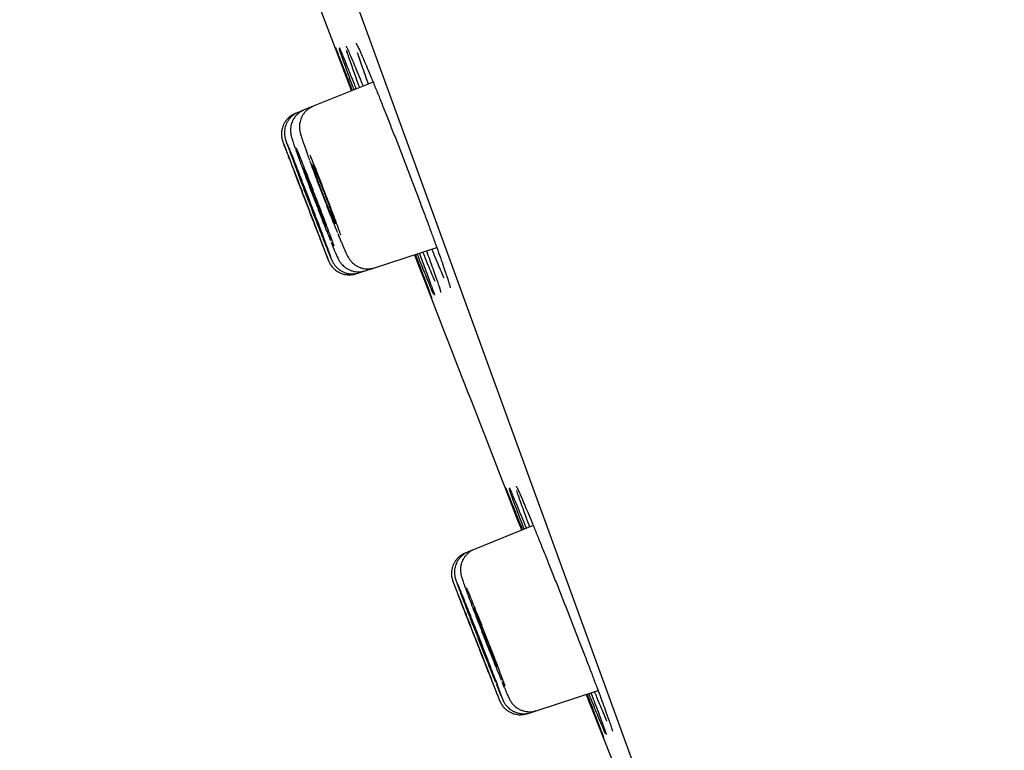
# Model space of a CAD drawing. Header units: millimetres. Extents: x 8 to 1095, y 12 to 2372.
# Tile 47 of 89: x 82 to 100, y 2224 to 2237. Entities that reach past the tile are written whole.
import ezdxf

# ---------------------------------------------------------------- set-up
doc = ezdxf.new("R2010")
doc.units = ezdxf.units.MM

msp = doc.modelspace()

# ---------------------------------------------------------------- linework, layer by layer
at = {"color": 7, "linetype": 'Continuous', "lineweight": 30}
for p, q in [((99.538, 2206.854), (64.225, 2303.877)), ((88.613, 2236.258), (87.522, 2235.817)), ((87.357, 2235.751), (87.247, 2235.706)), ((87.522, 2235.817), (87.357, 2235.751)), ((87.247, 2235.706), (87.192, 2235.684)), ((88.637, 2232.87), (89.773, 2233.239)), ((88.299, 2232.76), (88.355, 2232.778)), ((88.355, 2232.778), (88.468, 2232.815)), ((88.468, 2232.815), (88.637, 2232.87)), ((91.531, 2228.167), (90.456, 2227.733)), ((90.346, 2227.688), (90.291, 2227.666)), ((90.456, 2227.733), (90.346, 2227.688)), ((91.586, 2224.791), (92.713, 2225.157)), ((91.417, 2224.736), (91.474, 2224.755)), ((91.474, 2224.755), (91.586, 2224.791))]:
    msp.add_line(p, q, dxfattribs=at)
at = {"color": 7, "linetype": 'Continuous', "lineweight": 30, "flags": 128}
for points in [[(86.299, 2241.147), (87.06, 2239.136), (88.218, 2236.099)], [(92.497, 2225.087), (93.811, 2221.767), (94.48, 2220.089)]]:
    msp.add_lwpolyline(points, dxfattribs=at)
at = {"color": 7, "linetype": 'Continuous', "lineweight": 30}
for centre, radius, start, end in [((-267.65, 2127.748), 395.3, 9.59859, 27.45536), ((1209.265, 2665.302), 1200.4, 201.102788, 201.360113)]:
    msp.add_arc(centre, radius, start, end, dxfattribs=at)
for points, knots in [([(87.925, 2236.888), (87.926, 2236.886), (87.93, 2236.878), (87.947, 2236.835), (87.977, 2236.761), (88.017, 2236.658), (88.067, 2236.531), (88.127, 2236.377), (88.183, 2236.235), (88.221, 2236.137), (88.233, 2236.105)], [0, 0, 0, 0, 0.088234, 0.228573, 0.368916, 0.509707, 0.65005, 0.79041, 0.931218, 1, 1, 1, 1]), ([(88.221, 2236.1), (88.202, 2236.148), (88.159, 2236.262), (88.101, 2236.415), (88.045, 2236.563), (87.999, 2236.685), (87.963, 2236.781), (87.939, 2236.847), (87.926, 2236.882), (87.925, 2236.886), (87.925, 2236.886)], [0, 0, 0, 0, 0.108553, 0.252426, 0.396758, 0.540631, 0.684483, 0.828793, 0.972644, 1, 1, 1, 1]), ([(88.266, 2236.118), (88.248, 2236.166), (88.206, 2236.278), (88.149, 2236.432), (88.095, 2236.58), (88.05, 2236.703), (88.017, 2236.797), (87.998, 2236.851), (87.994, 2236.865), (87.994, 2236.866)], [0, 0, 0, 0, 0.127379, 0.29888, 0.470929, 0.64243, 0.813914, 0.985945, 1, 1, 1, 1]), ([(87.997, 2236.884), (87.997, 2236.884), (87.996, 2236.884), (87.998, 2236.881), (88.001, 2236.874), (88.003, 2236.871)], [0, 0, 0, 0, 0.041734, 0.462681, 1, 1, 1, 1]), ([(87.998, 2236.881), (88.002, 2236.872), (88.013, 2236.85), (88.041, 2236.782), (88.083, 2236.682), (88.134, 2236.554), (88.196, 2236.402), (88.252, 2236.261), (88.29, 2236.164), (88.302, 2236.133)], [0, 0, 0, 0, 0.1012, 0.26516, 0.429643, 0.593604, 0.757599, 0.922118, 1, 1, 1, 1]), ([(88.121, 2236.912), (88.122, 2236.912), (88.122, 2236.912), (88.126, 2236.904), (88.134, 2236.888), (88.142, 2236.87), (88.149, 2236.856), (88.15, 2236.852)], [0, 0, 0, 0, 0.130793, 0.344013, 0.604426, 0.903278, 1, 1, 1, 1]), ([(88.368, 2236.159), (88.351, 2236.205), (88.31, 2236.315), (88.256, 2236.467), (88.203, 2236.616), (88.161, 2236.737), (88.137, 2236.809), (88.129, 2236.832), (88.129, 2236.832)], [0, 0, 0, 0, 0.149811, 0.361767, 0.574399, 0.786355, 0.998312, 1, 1, 1, 1]), ([(88.146, 2236.861), (88.152, 2236.849), (88.168, 2236.813), (88.207, 2236.725), (88.259, 2236.6), (88.322, 2236.448), (88.379, 2236.309), (88.417, 2236.213), (88.429, 2236.184)], [0, 0, 0, 0, 0.10894, 0.30925, 0.508923, 0.708653, 0.90902, 1, 1, 1, 1]), ([(88.303, 2236.967), (88.303, 2236.966), (88.304, 2236.965), (88.309, 2236.956), (88.318, 2236.939), (88.331, 2236.913), (88.347, 2236.88), (88.359, 2236.853), (88.365, 2236.841)], [0, 0, 0, 0, 0.107488, 0.253114, 0.42698, 0.62392, 0.836442, 1, 1, 1, 1]), ([(88.361, 2236.85), (88.37, 2236.831), (88.393, 2236.779), (88.442, 2236.667), (88.505, 2236.518), (88.577, 2236.345), (88.656, 2236.152), (88.741, 2235.941), (88.832, 2235.715), (88.926, 2235.476), (89.024, 2235.228), (89.123, 2234.973), (89.222, 2234.716), (89.32, 2234.459), (89.416, 2234.205), (89.509, 2233.958), (89.598, 2233.72), (89.68, 2233.496), (89.756, 2233.287), (89.824, 2233.096), (89.884, 2232.927), (89.931, 2232.789), (89.954, 2232.72), (89.963, 2232.691)], [0, 0, 0, 0, 0.030367, 0.079412, 0.128473, 0.17769, 0.226751, 0.275814, 0.325034, 0.374098, 0.423149, 0.472357, 0.521408, 0.570438, 0.619624, 0.668654, 0.717662, 0.766827, 0.815835, 0.864831, 0.913983, 0.962979, 1, 1, 1, 1]), ([(88.527, 2236.223), (88.512, 2236.267), (88.473, 2236.375), (88.42, 2236.526), (88.369, 2236.672), (88.339, 2236.762), (88.329, 2236.795), (88.329, 2236.795)], [0, 0, 0, 0, 0.181443, 0.453661, 0.726748, 0.998966, 1, 1, 1, 1]), ([(87.357, 2235.749), (87.343, 2235.743), (87.31, 2235.73), (87.265, 2235.699), (87.221, 2235.661), (87.186, 2235.62), (87.157, 2235.575), (87.135, 2235.53), (87.12, 2235.485), (87.111, 2235.441), (87.107, 2235.401), (87.106, 2235.366), (87.108, 2235.337), (87.112, 2235.312), (87.115, 2235.292), (87.119, 2235.275), (87.124, 2235.256), (87.131, 2235.232), (87.141, 2235.2), (87.155, 2235.158), (87.172, 2235.108), (87.186, 2235.069), (87.195, 2235.043), (87.197, 2235.04)], [0, 0, 0, 0, 0.038883, 0.088503, 0.135985, 0.181516, 0.225167, 0.266919, 0.306659, 0.344115, 0.37873, 0.409661, 0.436796, 0.461957, 0.488206, 0.517988, 0.555944, 0.610362, 0.708195, 0.801487, 0.89095, 0.985194, 1, 1, 1, 1]), ([(87.522, 2235.816), (87.52, 2235.816), (87.499, 2235.809), (87.463, 2235.788), (87.414, 2235.754), (87.373, 2235.715), (87.34, 2235.672), (87.314, 2235.627), (87.294, 2235.582), (87.281, 2235.537), (87.273, 2235.495), (87.271, 2235.457), (87.271, 2235.425), (87.273, 2235.397), (87.276, 2235.373), (87.28, 2235.352), (87.285, 2235.331), (87.292, 2235.304), (87.302, 2235.27), (87.316, 2235.226), (87.333, 2235.173), (87.354, 2235.114), (87.377, 2235.047), (87.403, 2234.974), (87.427, 2234.906), (87.444, 2234.86), (87.45, 2234.842)], [0, 0, 0, 0, 0.00309, 0.042141, 0.07941, 0.11512, 0.149381, 0.182227, 0.213618, 0.243415, 0.271309, 0.296821, 0.31981, 0.341314, 0.363405, 0.387922, 0.418103, 0.459567, 0.528273, 0.601676, 0.671392, 0.74488, 0.816127, 0.886167, 0.955295, 1, 1, 1, 1]), ([(87.193, 2235.683), (87.182, 2235.678), (87.152, 2235.667), (87.108, 2235.639), (87.064, 2235.602), (87.027, 2235.561), (86.997, 2235.517), (86.974, 2235.472), (86.958, 2235.426), (86.947, 2235.382), (86.942, 2235.34), (86.942, 2235.3), (86.945, 2235.266), (86.949, 2235.239), (86.954, 2235.218), (86.958, 2235.203), (86.961, 2235.193), (86.963, 2235.184), (86.966, 2235.176), (86.968, 2235.17), (86.97, 2235.165), (86.971, 2235.163)], [0, 0, 0, 0, 0.048558, 0.129956, 0.207779, 0.282363, 0.353847, 0.42223, 0.487388, 0.549069, 0.606864, 0.660108, 0.707553, 0.746673, 0.77609, 0.800452, 0.825119, 0.856376, 0.900644, 0.973468, 1, 1, 1, 1]), ([(87.248, 2235.705), (87.243, 2235.703), (87.219, 2235.695), (87.18, 2235.672), (87.133, 2235.637), (87.093, 2235.597), (87.061, 2235.554), (87.036, 2235.509), (87.017, 2235.464), (87.005, 2235.419), (86.998, 2235.376), (86.996, 2235.337), (86.998, 2235.303), (87.001, 2235.276), (87.005, 2235.254), (87.009, 2235.237), (87.012, 2235.223), (87.016, 2235.209), (87.022, 2235.192), (87.03, 2235.168), (87.04, 2235.138), (87.05, 2235.111), (87.054, 2235.1)], [0, 0, 0, 0, 0.014733, 0.075395, 0.133313, 0.188798, 0.241995, 0.292936, 0.341556, 0.38768, 0.430961, 0.470697, 0.5056, 0.53488, 0.560565, 0.586504, 0.615994, 0.653795, 0.708575, 0.805195, 0.915097, 1, 1, 1, 1]), ([(87.734, 2233.169), (87.743, 2233.146), (87.764, 2233.091), (87.787, 2233.035), (87.801, 2232.998), (87.804, 2232.994), (87.794, 2233.02), (87.773, 2233.077), (87.741, 2233.161), (87.699, 2233.273), (87.648, 2233.407), (87.59, 2233.56), (87.526, 2233.729), (87.457, 2233.907), (87.387, 2234.09), (87.317, 2234.274), (87.248, 2234.451), (87.184, 2234.619), (87.125, 2234.771), (87.074, 2234.903), (87.031, 2235.013), (86.999, 2235.095), (86.979, 2235.147), (86.974, 2235.157), (86.973, 2235.161)], [0, 0, 0, 0, 0.033055, 0.079853, 0.126651, 0.173445, 0.220238, 0.267027, 0.313816, 0.360605, 0.407394, 0.454188, 0.500982, 0.547783, 0.594583, 0.641391, 0.688198, 0.735007, 0.781817, 0.828625, 0.875433, 0.922235, 0.969038, 1, 1, 1, 1]), ([(86.974, 2235.153), (86.977, 2235.145), (86.984, 2235.126), (87.008, 2235.062), (87.044, 2234.967), (87.09, 2234.847), (87.144, 2234.705), (87.204, 2234.545), (87.27, 2234.373), (87.34, 2234.192), (87.41, 2234.008), (87.48, 2233.826), (87.547, 2233.652), (87.602, 2233.51), (87.645, 2233.398), (87.667, 2233.342), (87.677, 2233.315)], [0, 0, 0, 0, 0.058956, 0.135764, 0.212569, 0.289375, 0.366185, 0.442996, 0.519818, 0.59664, 0.673473, 0.750305, 0.827145, 0.903985, 0.951992, 1, 1, 1, 1]), ([(87.841, 2233.072), (87.838, 2233.081), (87.829, 2233.107), (87.802, 2233.182), (87.761, 2233.293), (87.711, 2233.428), (87.653, 2233.581), (87.589, 2233.75), (87.521, 2233.929), (87.451, 2234.113), (87.38, 2234.296), (87.311, 2234.474), (87.246, 2234.642), (87.186, 2234.794), (87.134, 2234.927), (87.091, 2235.035), (87.064, 2235.101), (87.055, 2235.122), (87.053, 2235.126)], [0, 0, 0, 0, 0.033802, 0.10169, 0.169571, 0.237451, 0.305332, 0.373212, 0.441102, 0.508991, 0.576893, 0.644796, 0.71271, 0.780625, 0.848544, 0.916464, 0.984381, 1, 1, 1, 1]), ([(87.057, 2235.09), (87.059, 2235.087), (87.068, 2235.061), (87.095, 2234.986), (87.139, 2234.867), (87.192, 2234.724), (87.253, 2234.565), (87.318, 2234.391), (87.387, 2234.21), (87.458, 2234.026), (87.528, 2233.844), (87.596, 2233.669), (87.651, 2233.527), (87.695, 2233.416), (87.717, 2233.36), (87.728, 2233.332)], [0, 0, 0, 0, 0.015386, 0.102895, 0.190405, 0.277911, 0.365417, 0.452931, 0.540446, 0.627976, 0.715506, 0.803053, 0.8906, 0.9453, 1, 1, 1, 1]), ([(87.2, 2235.031), (87.2, 2235.029), (87.212, 2234.996), (87.244, 2234.908), (87.296, 2234.767), (87.356, 2234.606), (87.421, 2234.432), (87.49, 2234.25), (87.561, 2234.066), (87.632, 2233.883), (87.7, 2233.708), (87.756, 2233.565), (87.801, 2233.453), (87.823, 2233.397), (87.834, 2233.37)], [0, 0, 0, 0, 0.004169, 0.101326, 0.198466, 0.295605, 0.392744, 0.489883, 0.58704, 0.684196, 0.78138, 0.878564, 0.939282, 1, 1, 1, 1]), ([(87.902, 2233.265), (87.894, 2233.287), (87.873, 2233.346), (87.829, 2233.467), (87.772, 2233.621), (87.709, 2233.79), (87.641, 2233.969), (87.57, 2234.154), (87.5, 2234.338), (87.43, 2234.517), (87.364, 2234.685), (87.304, 2234.837), (87.252, 2234.964), (87.226, 2235.028), (87.214, 2235.057)], [0, 0, 0, 0, 0.054884, 0.142137, 0.229378, 0.31662, 0.403866, 0.491113, 0.578379, 0.665645, 0.752937, 0.840228, 0.92754, 1, 1, 1, 1]), ([(88.025, 2233.467), (88.018, 2233.486), (87.995, 2233.549), (87.948, 2233.679), (87.885, 2233.848), (87.817, 2234.028), (87.747, 2234.213), (87.675, 2234.398), (87.605, 2234.578), (87.539, 2234.746), (87.491, 2234.864), (87.469, 2234.918), (87.465, 2234.928)], [0, 0, 0, 0, 0.0501747, 0.1655316, 0.2808885, 0.3962387, 0.511589, 0.6269646, 0.7423405, 0.8577626, 0.973185, 1, 1, 1, 1]), ([(87.427, 2234.492), (87.418, 2234.514), (87.4, 2234.559), (87.378, 2234.611), (87.361, 2234.652), (87.349, 2234.678), (87.343, 2234.689), (87.343, 2234.685), (87.349, 2234.666), (87.36, 2234.632), (87.377, 2234.584), (87.398, 2234.525), (87.424, 2234.454), (87.454, 2234.375), (87.486, 2234.29), (87.52, 2234.201), (87.555, 2234.11), (87.589, 2234.02), (87.623, 2233.934), (87.654, 2233.855), (87.682, 2233.783), (87.707, 2233.723), (87.727, 2233.674), (87.742, 2233.639), (87.752, 2233.618), (87.756, 2233.613), (87.754, 2233.623), (87.746, 2233.648), (87.733, 2233.687), (87.714, 2233.739), (87.691, 2233.803), (87.663, 2233.877), (87.633, 2233.959), (87.6, 2234.046), (87.566, 2234.136), (87.531, 2234.226), (87.496, 2234.315), (87.461, 2234.406), (87.439, 2234.462), (87.427, 2234.492)], [0, 0, 0, 0, 0.0264746, 0.0537169, 0.0801915, 0.107434, 0.1339059, 0.1611458, 0.1876108, 0.2148436, 0.2413011, 0.2685262, 0.294979, 0.3221991, 0.3486521, 0.375872, 0.40233, 0.4295548, 0.4560202, 0.4832527, 0.5097249, 0.5369647, 0.56344, 0.5906832, 0.6171567, 0.6443981, 0.6708655, 0.6981008, 0.7245604, 0.7517878, 0.7782416, 0.8054628, 0.8319152, 0.8591346, 0.8855906, 0.9128134, 0.9392764, 0.9665064, 1, 1, 1, 1]), ([(87.455, 2234.83), (87.455, 2234.83), (87.472, 2234.782), (87.514, 2234.669), (87.578, 2234.496), (87.648, 2234.313), (87.719, 2234.127), (87.79, 2233.943), (87.859, 2233.768), (87.916, 2233.623), (87.949, 2233.544), (87.961, 2233.513)], [0, 0, 0, 0, 0.001629, 0.132557, 0.263467, 0.394377, 0.525305, 0.656233, 0.787208, 0.918183, 1, 1, 1, 1]), ([(87.597, 2234.553), (87.588, 2234.575), (87.569, 2234.62), (87.547, 2234.673), (87.529, 2234.714), (87.516, 2234.741), (87.509, 2234.753), (87.508, 2234.749), (87.513, 2234.73), (87.524, 2234.696), (87.54, 2234.649), (87.561, 2234.589), (87.586, 2234.518), (87.615, 2234.439), (87.647, 2234.353), (87.681, 2234.264), (87.716, 2234.172), (87.751, 2234.083), (87.785, 2233.996), (87.817, 2233.916), (87.846, 2233.844), (87.871, 2233.783), (87.893, 2233.733), (87.908, 2233.698), (87.919, 2233.677), (87.924, 2233.671), (87.923, 2233.68), (87.916, 2233.705), (87.903, 2233.744), (87.885, 2233.796), (87.862, 2233.861), (87.835, 2233.934), (87.805, 2234.017), (87.772, 2234.104), (87.738, 2234.195), (87.703, 2234.285), (87.668, 2234.374), (87.632, 2234.466), (87.609, 2234.522), (87.597, 2234.553)], [0, 0, 0, 0, 0.02648, 0.053729, 0.080209, 0.107458, 0.133937, 0.161185, 0.187656, 0.214895, 0.241355, 0.268583, 0.295033, 0.322251, 0.348697, 0.375911, 0.402362, 0.429579, 0.456039, 0.483266, 0.509738, 0.536976, 0.563456, 0.590703, 0.617183, 0.644432, 0.670906, 0.698149, 0.724612, 0.751844, 0.778296, 0.805517, 0.831964, 0.859178, 0.885627, 0.912842, 0.939299, 0.966522, 1, 1, 1, 1]), ([(87.255, 2234.426), (87.247, 2234.448), (87.23, 2234.493), (87.209, 2234.545), (87.193, 2234.587), (87.183, 2234.613), (87.178, 2234.624), (87.178, 2234.622), (87.179, 2234.622)], [0, 0, 0, 0, 0.186486, 0.378379, 0.564864, 0.756759, 0.943224, 1, 1, 1, 1]), ([(87.179, 2234.619), (87.181, 2234.614), (87.185, 2234.604), (87.197, 2234.571), (87.215, 2234.524), (87.237, 2234.465), (87.264, 2234.396), (87.293, 2234.318), (87.326, 2234.233), (87.359, 2234.145), (87.394, 2234.054), (87.428, 2233.965), (87.461, 2233.879), (87.492, 2233.8), (87.52, 2233.728), (87.543, 2233.667), (87.562, 2233.618), (87.577, 2233.582), (87.582, 2233.57), (87.584, 2233.564)], [0, 0, 0, 0, 0.05802, 0.117722, 0.17574, 0.235441, 0.293463, 0.353168, 0.411198, 0.470911, 0.52895, 0.588672, 0.646716, 0.706443, 0.764486, 0.824213, 0.88225, 0.941971, 1, 1, 1, 1]), ([(87.314, 2234.447), (87.305, 2234.469), (87.288, 2234.514), (87.266, 2234.567), (87.25, 2234.608), (87.239, 2234.634), (87.233, 2234.645), (87.234, 2234.643), (87.234, 2234.643)], [0, 0, 0, 0, 0.186079, 0.377554, 0.563634, 0.755111, 0.941167, 1, 1, 1, 1]), ([(87.234, 2234.641), (87.236, 2234.635), (87.239, 2234.625), (87.251, 2234.592), (87.268, 2234.545), (87.289, 2234.486), (87.316, 2234.416), (87.345, 2234.338), (87.377, 2234.253), (87.411, 2234.165), (87.446, 2234.074), (87.48, 2233.985), (87.513, 2233.899), (87.544, 2233.819), (87.573, 2233.748), (87.597, 2233.687), (87.616, 2233.638), (87.631, 2233.601), (87.637, 2233.589), (87.639, 2233.583)], [0, 0, 0, 0, 0.058026, 0.117735, 0.175752, 0.235452, 0.293467, 0.353164, 0.411185, 0.470887, 0.528919, 0.588632, 0.646674, 0.706399, 0.764448, 0.82418, 0.882228, 0.94196, 1, 1, 1, 1]), ([(87.586, 2233.558), (87.587, 2233.558), (87.588, 2233.556), (87.584, 2233.565), (87.576, 2233.588), (87.561, 2233.626), (87.542, 2233.677), (87.518, 2233.741), (87.49, 2233.813), (87.459, 2233.895), (87.427, 2233.981), (87.392, 2234.071), (87.358, 2234.16), (87.324, 2234.249), (87.289, 2234.34), (87.267, 2234.395), (87.255, 2234.426)], [0, 0, 0, 0, 0.006783, 0.080674, 0.156708, 0.230594, 0.306623, 0.380513, 0.456546, 0.530445, 0.606486, 0.680397, 0.75645, 0.830368, 0.90643, 1, 1, 1, 1]), ([(87.642, 2233.577), (87.643, 2233.577), (87.644, 2233.575), (87.641, 2233.585), (87.633, 2233.607), (87.619, 2233.646), (87.601, 2233.697), (87.577, 2233.761), (87.55, 2233.833), (87.519, 2233.915), (87.486, 2234.001), (87.452, 2234.091), (87.417, 2234.181), (87.383, 2234.27), (87.348, 2234.361), (87.326, 2234.416), (87.314, 2234.447)], [0, 0, 0, 0, 0.006033, 0.079993, 0.1561, 0.230048, 0.306142, 0.380084, 0.456171, 0.530118, 0.606209, 0.680168, 0.756271, 0.830244, 0.906362, 1, 1, 1, 1]), ([(87.967, 2233.499), (87.977, 2233.474), (87.998, 2233.422), (88.027, 2233.352), (88.05, 2233.298), (88.062, 2233.269), (88.066, 2233.259)], [0, 0, 0, 0, 0.279896, 0.5648, 0.850323, 1, 1, 1, 1]), ([(87.68, 2233.307), (87.688, 2233.287), (87.705, 2233.244), (87.722, 2233.198), (87.733, 2233.173), (87.736, 2233.165)], [0, 0, 0, 0, 0.378798, 0.816934, 1, 1, 1, 1]), ([(87.734, 2233.317), (87.743, 2233.294), (87.761, 2233.249), (87.779, 2233.205), (87.788, 2233.182), (87.79, 2233.177)], [0, 0, 0, 0, 0.448641, 0.869683, 1, 1, 1, 1]), ([(87.847, 2233.338), (87.851, 2233.327), (87.865, 2233.293), (87.883, 2233.25), (87.895, 2233.219), (87.9, 2233.208)], [0, 0, 0, 0, 0.2188812, 0.7060428, 1, 1, 1, 1]), ([(88.066, 2233.259), (88.07, 2233.249), (88.082, 2233.221), (88.101, 2233.18), (88.121, 2233.135), (88.138, 2233.1), (88.153, 2233.071), (88.168, 2233.047), (88.182, 2233.025), (88.199, 2233.002), (88.222, 2232.975), (88.253, 2232.946), (88.291, 2232.917), (88.336, 2232.891), (88.387, 2232.87), (88.442, 2232.856), (88.5, 2232.85), (88.558, 2232.852), (88.604, 2232.86), (88.63, 2232.869), (88.637, 2232.872)], [0, 0, 0, 0, 0.049999, 0.149324, 0.252074, 0.365022, 0.444894, 0.487652, 0.522166, 0.555951, 0.590911, 0.630604, 0.675157, 0.722661, 0.772162, 0.82307, 0.874874, 0.927219, 0.979875, 1, 1, 1, 1]), ([(87.79, 2233.177), (87.794, 2233.168), (87.802, 2233.148), (87.808, 2233.131), (87.812, 2233.122)], [0, 0, 0, 0, 0.4611858, 1, 1, 1, 1]), ([(87.812, 2233.122), (87.815, 2233.116), (87.824, 2233.093), (87.836, 2233.063), (87.851, 2233.028), (87.861, 2233.006), (87.87, 2232.986), (87.878, 2232.972), (87.887, 2232.956), (87.9, 2232.935), (87.919, 2232.909), (87.945, 2232.88), (87.978, 2232.849), (88.018, 2232.82), (88.065, 2232.795), (88.116, 2232.775), (88.172, 2232.763), (88.23, 2232.758), (88.288, 2232.763), (88.33, 2232.77), (88.352, 2232.778), (88.355, 2232.78)], [0, 0, 0, 0, 0.040708, 0.145081, 0.253818, 0.374666, 0.414331, 0.444666, 0.472498, 0.499941, 0.531482, 0.570815, 0.615368, 0.663028, 0.713923, 0.767153, 0.821852, 0.877442, 0.933563, 0.989985, 1, 1, 1, 1]), ([(87.9, 2233.208), (87.904, 2233.199), (87.915, 2233.171), (87.932, 2233.131), (87.951, 2233.089), (87.965, 2233.058), (87.976, 2233.034), (87.986, 2233.015), (87.996, 2232.997), (88.008, 2232.978), (88.024, 2232.955), (88.046, 2232.929), (88.075, 2232.899), (88.112, 2232.869), (88.156, 2232.842), (88.206, 2232.82), (88.26, 2232.804), (88.317, 2232.796), (88.375, 2232.796), (88.426, 2232.803), (88.456, 2232.813), (88.468, 2232.817)], [0, 0, 0, 0, 0.048893, 0.144834, 0.243281, 0.348524, 0.412917, 0.464198, 0.496531, 0.526703, 0.556386, 0.588727, 0.626999, 0.670173, 0.716117, 0.764284, 0.814045, 0.864814, 0.916192, 0.967926, 1, 1, 1, 1]), ([(89.481, 2232.824), (89.459, 2232.88), (89.425, 2232.967), (89.385, 2233.071), (89.371, 2233.108)], [0, 0, 0, 0, 0.6345402, 1, 1, 1, 1]), ([(89.383, 2233.112), (89.404, 2233.059), (89.448, 2232.941), (89.508, 2232.783), (89.564, 2232.637), (89.609, 2232.518), (89.644, 2232.423), (89.668, 2232.358), (89.68, 2232.325), (89.681, 2232.322), (89.681, 2232.322)], [0, 0, 0, 0, 0.11826, 0.26032, 0.401928, 0.543513, 0.68555, 0.827135, 0.968706, 1, 1, 1, 1]), ([(89.528, 2232.842), (89.506, 2232.897), (89.472, 2232.984), (89.431, 2233.086), (89.417, 2233.123)], [0, 0, 0, 0, 0.63896, 1, 1, 1, 1]), ([(89.455, 2233.136), (89.474, 2233.083), (89.518, 2232.966), (89.576, 2232.809), (89.63, 2232.663), (89.673, 2232.542), (89.706, 2232.449), (89.725, 2232.394), (89.729, 2232.379), (89.73, 2232.377)], [0, 0, 0, 0, 0.135917, 0.302473, 0.4685, 0.634504, 0.801037, 0.967041, 1, 1, 1, 1]), ([(89.634, 2232.88), (89.611, 2232.935), (89.576, 2233.021), (89.536, 2233.122), (89.521, 2233.157)], [0, 0, 0, 0, 0.6452683, 1, 1, 1, 1]), ([(89.584, 2233.178), (89.603, 2233.128), (89.645, 2233.013), (89.701, 2232.858), (89.753, 2232.711), (89.794, 2232.593), (89.812, 2232.536), (89.821, 2232.509)], [0, 0, 0, 0, 0.166567, 0.381382, 0.595514, 0.809632, 1, 1, 1, 1]), ([(89.798, 2232.938), (89.775, 2232.993), (89.74, 2233.076), (89.699, 2233.176), (89.685, 2233.211)], [0, 0, 0, 0, 0.65243, 1, 1, 1, 1]), ([(87.798, 2233.006), (87.799, 2233.004), (87.801, 2232.998), (87.804, 2232.991), (87.808, 2232.982), (87.813, 2232.972), (87.818, 2232.96), (87.823, 2232.951), (87.825, 2232.947)], [0, 0, 0, 0, 0.1566375, 0.4915609, 0.6671034, 0.8121646, 0.9168457, 1, 1, 1, 1]), ([(87.803, 2232.994), (87.804, 2232.993), (87.805, 2232.989), (87.808, 2232.983), (87.812, 2232.974), (87.818, 2232.96), (87.827, 2232.944), (87.841, 2232.921), (87.861, 2232.893), (87.889, 2232.861), (87.924, 2232.828), (87.966, 2232.799), (88.012, 2232.775), (88.064, 2232.755), (88.12, 2232.744), (88.178, 2232.74), (88.236, 2232.745), (88.277, 2232.752), (88.297, 2232.76), (88.299, 2232.761)], [0, 0, 0, 0, 0.025631, 0.082534, 0.126705, 0.155176, 0.184931, 0.223461, 0.274859, 0.339876, 0.414908, 0.486573, 0.565341, 0.647682, 0.732232, 0.818105, 0.904764, 0.991866, 1, 1, 1, 1]), ([(89.743, 2232.618), (89.743, 2232.619), (89.728, 2232.652), (89.693, 2232.737), (89.653, 2232.833), (89.634, 2232.88)], [0, 0, 0, 0, 0.017808, 0.508904, 1, 1, 1, 1]), ([(89.909, 2232.679), (89.909, 2232.68), (89.895, 2232.711), (89.858, 2232.796), (89.818, 2232.89), (89.798, 2232.938)], [0, 0, 0, 0, 0.004301, 0.50215, 1, 1, 1, 1]), ([(89.678, 2232.324), (89.677, 2232.327), (89.674, 2232.335), (89.656, 2232.379), (89.626, 2232.454), (89.586, 2232.556), (89.538, 2232.678), (89.5, 2232.775), (89.481, 2232.824)], [0, 0, 0, 0, 0.089798, 0.276428, 0.463653, 0.650283, 0.825142, 1, 1, 1, 1]), ([(89.714, 2232.389), (89.712, 2232.393), (89.703, 2232.413), (89.677, 2232.475), (89.636, 2232.575), (89.586, 2232.697), (89.548, 2232.794), (89.528, 2232.842)], [0, 0, 0, 0, 0.070295, 0.310832, 0.550605, 0.775303, 1, 1, 1, 1]), ([(89.96, 2232.7), (89.965, 2232.686), (89.976, 2232.652), (89.99, 2232.607), (90.003, 2232.565), (90.012, 2232.534), (90.017, 2232.514), (90.019, 2232.505), (90.019, 2232.505), (90.019, 2232.505)], [0, 0, 0, 0, 0.120167, 0.30504, 0.485289, 0.661572, 0.8082, 0.933118, 1, 1, 1, 1]), ([(89.818, 2232.519), (89.819, 2232.515), (89.826, 2232.495), (89.833, 2232.471), (89.841, 2232.446), (89.844, 2232.433), (89.845, 2232.428), (89.845, 2232.429), (89.845, 2232.429)], [0, 0, 0, 0, 0.078177, 0.35505, 0.597506, 0.811529, 0.981732, 1, 1, 1, 1]), ([(89.726, 2232.387), (89.728, 2232.383), (89.73, 2232.374), (89.732, 2232.37), (89.731, 2232.371), (89.731, 2232.371)], [0, 0, 0, 0, 0.548909, 0.972748, 1, 1, 1, 1]), ([(91.024, 2228.863), (91.025, 2228.861), (91.029, 2228.854), (91.047, 2228.81), (91.077, 2228.736), (91.118, 2228.634), (91.169, 2228.507), (91.23, 2228.354), (91.285, 2228.214), (91.323, 2228.118), (91.335, 2228.088)], [0, 0, 0, 0, 0.088889, 0.229863, 0.37084, 0.512266, 0.653244, 0.79425, 0.935707, 1, 1, 1, 1]), ([(91.323, 2228.083), (91.305, 2228.13), (91.262, 2228.24), (91.203, 2228.392), (91.146, 2228.539), (91.099, 2228.661), (91.063, 2228.756), (91.038, 2228.822), (91.025, 2228.857), (91.024, 2228.861), (91.024, 2228.861)], [0, 0, 0, 0, 0.104363, 0.248974, 0.394047, 0.538658, 0.683225, 0.828254, 0.972821, 1, 1, 1, 1]), ([(91.368, 2228.101), (91.35, 2228.147), (91.308, 2228.257), (91.251, 2228.408), (91.196, 2228.555), (91.15, 2228.679), (91.117, 2228.772), (91.098, 2228.826), (91.093, 2228.84), (91.093, 2228.841)], [0, 0, 0, 0, 0.122133, 0.294798, 0.468015, 0.640681, 0.813303, 0.986475, 1, 1, 1, 1]), ([(91.096, 2228.859), (91.096, 2228.859), (91.095, 2228.86), (91.097, 2228.856), (91.1, 2228.85), (91.102, 2228.846)], [0, 0, 0, 0, 0.0358532, 0.4564321, 1, 1, 1, 1]), ([(91.098, 2228.856), (91.102, 2228.847), (91.112, 2228.825), (91.141, 2228.758), (91.183, 2228.657), (91.236, 2228.531), (91.298, 2228.378), (91.355, 2228.24), (91.393, 2228.145), (91.404, 2228.116)], [0, 0, 0, 0, 0.1019897, 0.266733, 0.4320015, 0.5967452, 0.7615459, 0.926872, 1, 1, 1, 1]), ([(91.221, 2228.888), (91.221, 2228.887), (91.221, 2228.887), (91.225, 2228.879), (91.233, 2228.864), (91.242, 2228.846), (91.249, 2228.831), (91.25, 2228.827)], [0, 0, 0, 0, 0.125687, 0.336761, 0.594905, 0.891599, 1, 1, 1, 1]), ([(91.47, 2228.143), (91.454, 2228.186), (91.413, 2228.293), (91.358, 2228.443), (91.305, 2228.591), (91.26, 2228.716), (91.24, 2228.776), (91.23, 2228.806)], [0, 0, 0, 0, 0.142934, 0.357038, 0.571825, 0.785929, 1, 1, 1, 1]), ([(91.246, 2228.836), (91.252, 2228.824), (91.268, 2228.789), (91.307, 2228.701), (91.361, 2228.577), (91.424, 2228.426), (91.496, 2228.253), (91.575, 2228.06), (91.661, 2227.849), (91.752, 2227.623), (91.848, 2227.385), (91.946, 2227.137), (92.047, 2226.883), (92.148, 2226.626), (92.248, 2226.37), (92.347, 2226.117), (92.442, 2225.87), (92.533, 2225.634), (92.618, 2225.41), (92.696, 2225.202), (92.767, 2225.013), (92.829, 2224.844), (92.882, 2224.698), (92.924, 2224.579), (92.943, 2224.522), (92.953, 2224.496)], [0, 0, 0, 0, 0.023763, 0.068433, 0.112962, 0.157511, 0.202203, 0.246752, 0.291316, 0.336022, 0.380585, 0.425151, 0.469859, 0.514425, 0.55898, 0.603677, 0.648231, 0.692766, 0.737443, 0.781978, 0.826494, 0.871151, 0.915666, 0.960171, 1, 1, 1, 1]), ([(90.346, 2227.687), (90.337, 2227.683), (90.309, 2227.673), (90.267, 2227.647), (90.222, 2227.61), (90.184, 2227.569), (90.153, 2227.526), (90.129, 2227.48), (90.112, 2227.435), (90.102, 2227.39), (90.096, 2227.348), (90.095, 2227.31), (90.097, 2227.277), (90.101, 2227.251), (90.105, 2227.23), (90.109, 2227.214), (90.112, 2227.2), (90.117, 2227.186), (90.123, 2227.167), (90.132, 2227.141), (90.142, 2227.111), (90.15, 2227.089), (90.153, 2227.083)], [0, 0, 0, 0, 0.029195, 0.089634, 0.147388, 0.202734, 0.255794, 0.306581, 0.35501, 0.400881, 0.443796, 0.482944, 0.516966, 0.545487, 0.571074, 0.597731, 0.628562, 0.669052, 0.729267, 0.843516, 0.952791, 1, 1, 1, 1]), ([(90.456, 2227.731), (90.442, 2227.726), (90.41, 2227.713), (90.365, 2227.683), (90.321, 2227.645), (90.285, 2227.603), (90.256, 2227.559), (90.234, 2227.514), (90.219, 2227.468), (90.209, 2227.424), (90.205, 2227.384), (90.205, 2227.348), (90.207, 2227.318), (90.21, 2227.294), (90.214, 2227.274), (90.218, 2227.256), (90.223, 2227.238), (90.23, 2227.214), (90.24, 2227.184), (90.253, 2227.143), (90.271, 2227.094), (90.286, 2227.051), (90.297, 2227.021), (90.3, 2227.012)], [0, 0, 0, 0, 0.03637, 0.085503, 0.132506, 0.177574, 0.220785, 0.262129, 0.301501, 0.338651, 0.373057, 0.403894, 0.430938, 0.45584, 0.481558, 0.510554, 0.547157, 0.599033, 0.689272, 0.782187, 0.871003, 0.964589, 1, 1, 1, 1]), ([(90.292, 2227.665), (90.28, 2227.66), (90.249, 2227.648), (90.205, 2227.619), (90.161, 2227.582), (90.124, 2227.541), (90.094, 2227.497), (90.072, 2227.451), (90.056, 2227.406), (90.046, 2227.361), (90.041, 2227.319), (90.041, 2227.28), (90.043, 2227.246), (90.048, 2227.218), (90.053, 2227.197), (90.057, 2227.183), (90.06, 2227.172), (90.063, 2227.164), (90.066, 2227.156), (90.068, 2227.149), (90.07, 2227.144), (90.071, 2227.142)], [0, 0, 0, 0, 0.051574, 0.132015, 0.208922, 0.282629, 0.353272, 0.420851, 0.485242, 0.546199, 0.603315, 0.655933, 0.702817, 0.741467, 0.770542, 0.794646, 0.819089, 0.850042, 0.893886, 0.96598, 1, 1, 1, 1]), ([(90.851, 2225.144), (90.86, 2225.121), (90.882, 2225.065), (90.905, 2225.009), (90.92, 2224.972), (90.923, 2224.967), (90.914, 2224.993), (90.892, 2225.049), (90.86, 2225.134), (90.817, 2225.245), (90.765, 2225.379), (90.705, 2225.533), (90.639, 2225.701), (90.57, 2225.88), (90.498, 2226.064), (90.426, 2226.248), (90.356, 2226.426), (90.289, 2226.594), (90.229, 2226.747), (90.176, 2226.881), (90.133, 2226.991), (90.1, 2227.074), (90.079, 2227.126), (90.074, 2227.136), (90.072, 2227.141)], [0, 0, 0, 0, 0.032383, 0.079177, 0.125971, 0.172756, 0.21954, 0.266318, 0.313096, 0.359876, 0.406656, 0.453446, 0.500235, 0.547039, 0.593842, 0.640656, 0.687471, 0.73429, 0.781108, 0.827922, 0.874736, 0.921538, 0.968339, 1, 1, 1, 1]), ([(90.075, 2227.132), (90.077, 2227.124), (90.084, 2227.106), (90.108, 2227.042), (90.145, 2226.948), (90.191, 2226.827), (90.246, 2226.685), (90.309, 2226.526), (90.376, 2226.353), (90.447, 2226.171), (90.519, 2225.987), (90.591, 2225.805), (90.659, 2225.629), (90.715, 2225.487), (90.76, 2225.375), (90.782, 2225.319), (90.793, 2225.291)], [0, 0, 0, 0, 0.055917, 0.132953, 0.209986, 0.287021, 0.364067, 0.441114, 0.518182, 0.59525, 0.672339, 0.749428, 0.826528, 0.903628, 0.951814, 1, 1, 1, 1]), ([(90.959, 2225.046), (90.956, 2225.055), (90.947, 2225.08), (90.92, 2225.154), (90.879, 2225.265), (90.827, 2225.399), (90.768, 2225.553), (90.703, 2225.722), (90.633, 2225.901), (90.562, 2226.086), (90.489, 2226.27), (90.419, 2226.448), (90.352, 2226.617), (90.291, 2226.77), (90.237, 2226.903), (90.193, 2227.012), (90.164, 2227.082), (90.154, 2227.105), (90.151, 2227.111)], [0, 0, 0, 0, 0.03183, 0.099269, 0.1667, 0.234131, 0.301568, 0.369005, 0.436461, 0.503917, 0.571395, 0.638874, 0.706369, 0.773865, 0.841364, 0.908862, 0.97635, 1, 1, 1, 1]), ([(90.156, 2227.074), (90.158, 2227.069), (90.167, 2227.043), (90.196, 2226.967), (90.24, 2226.849), (90.295, 2226.706), (90.356, 2226.546), (90.424, 2226.372), (90.494, 2226.191), (90.567, 2226.006), (90.638, 2225.823), (90.708, 2225.648), (90.764, 2225.505), (90.809, 2225.393), (90.832, 2225.337), (90.843, 2225.309)], [0, 0, 0, 0, 0.018285, 0.105513, 0.19274, 0.279969, 0.367198, 0.454448, 0.541697, 0.628976, 0.716254, 0.803558, 0.890862, 0.945431, 1, 1, 1, 1]), ([(90.3, 2227.012), (90.305, 2227), (90.315, 2226.971), (90.328, 2226.937), (90.335, 2226.918)], [0, 0, 0, 0, 0.436793, 1, 1, 1, 1]), ([(91.02, 2225.239), (91.012, 2225.261), (90.991, 2225.318), (90.946, 2225.438), (90.888, 2225.592), (90.823, 2225.761), (90.754, 2225.941), (90.682, 2226.126), (90.609, 2226.31), (90.538, 2226.49), (90.47, 2226.659), (90.408, 2226.812), (90.356, 2226.941), (90.328, 2227.005), (90.316, 2227.035)], [0, 0, 0, 0, 0.052823, 0.140175, 0.227522, 0.314869, 0.402234, 0.4896, 0.577001, 0.664402, 0.751838, 0.839275, 0.926732, 1, 1, 1, 1]), ([(90.338, 2226.91), (90.341, 2226.903), (90.358, 2226.856), (90.399, 2226.747), (90.459, 2226.588), (90.526, 2226.414), (90.597, 2226.232), (90.669, 2226.047), (90.741, 2225.863), (90.811, 2225.687), (90.869, 2225.544), (90.915, 2225.431), (90.938, 2225.375), (90.949, 2225.347)], [0, 0, 0, 0, 0.019677, 0.125608, 0.23154, 0.337485, 0.443431, 0.549414, 0.655397, 0.761426, 0.867455, 0.933728, 1, 1, 1, 1]), ([(90.36, 2226.407), (90.351, 2226.429), (90.334, 2226.474), (90.313, 2226.527), (90.296, 2226.568), (90.286, 2226.594), (90.281, 2226.605), (90.282, 2226.603), (90.282, 2226.603)], [0, 0, 0, 0, 0.187122, 0.379669, 0.566791, 0.759342, 0.946424, 1, 1, 1, 1]), ([(90.283, 2226.6), (90.285, 2226.595), (90.288, 2226.585), (90.301, 2226.551), (90.319, 2226.504), (90.342, 2226.445), (90.37, 2226.375), (90.4, 2226.296), (90.433, 2226.211), (90.468, 2226.123), (90.503, 2226.032), (90.538, 2225.943), (90.572, 2225.856), (90.603, 2225.777), (90.632, 2225.705), (90.656, 2225.645), (90.675, 2225.596), (90.69, 2225.559), (90.695, 2225.547), (90.697, 2225.542)], [0, 0, 0, 0, 0.058007, 0.117696, 0.175703, 0.235391, 0.293407, 0.353105, 0.411137, 0.470851, 0.528899, 0.58863, 0.646685, 0.706425, 0.764477, 0.824214, 0.882253, 0.941977, 1, 1, 1, 1]), ([(90.419, 2226.428), (90.41, 2226.451), (90.392, 2226.495), (90.37, 2226.548), (90.353, 2226.59), (90.342, 2226.615), (90.337, 2226.626), (90.337, 2226.624), (90.337, 2226.624)], [0, 0, 0, 0, 0.186811, 0.379039, 0.565851, 0.758082, 0.944849, 1, 1, 1, 1]), ([(90.337, 2226.621), (90.339, 2226.616), (90.343, 2226.606), (90.355, 2226.571), (90.372, 2226.524), (90.395, 2226.465), (90.422, 2226.395), (90.452, 2226.316), (90.485, 2226.231), (90.519, 2226.142), (90.555, 2226.051), (90.59, 2225.962), (90.624, 2225.876), (90.656, 2225.796), (90.685, 2225.725), (90.709, 2225.664), (90.729, 2225.615), (90.744, 2225.578), (90.75, 2225.567), (90.752, 2225.561)], [0, 0, 0, 0, 0.058014, 0.117711, 0.175714, 0.235399, 0.293404, 0.353091, 0.41111, 0.47081, 0.528848, 0.588569, 0.646623, 0.706361, 0.764422, 0.824168, 0.882222, 0.941962, 1, 1, 1, 1]), ([(90.533, 2226.469), (90.524, 2226.491), (90.506, 2226.536), (90.483, 2226.59), (90.465, 2226.631), (90.453, 2226.658), (90.447, 2226.67), (90.446, 2226.666), (90.452, 2226.648), (90.463, 2226.614), (90.48, 2226.567), (90.502, 2226.508), (90.529, 2226.437), (90.558, 2226.359), (90.591, 2226.273), (90.626, 2226.184), (90.662, 2226.093), (90.697, 2226.003), (90.731, 2225.917), (90.763, 2225.837), (90.793, 2225.765), (90.818, 2225.703), (90.839, 2225.654), (90.855, 2225.618), (90.865, 2225.597), (90.869, 2225.591), (90.867, 2225.6), (90.859, 2225.624), (90.846, 2225.663), (90.827, 2225.715), (90.803, 2225.779), (90.776, 2225.852), (90.744, 2225.934), (90.711, 2226.021), (90.676, 2226.111), (90.64, 2226.202), (90.605, 2226.291), (90.568, 2226.383), (90.546, 2226.438), (90.533, 2226.469)], [0, 0, 0, 0, 0.0264774, 0.0537226, 0.0802001, 0.1074457, 0.1339171, 0.1611567, 0.1876168, 0.2148448, 0.2412953, 0.2685131, 0.2949599, 0.3221734, 0.3486239, 0.375841, 0.4023011, 0.4295279, 0.4559992, 0.4832377, 0.509717, 0.5369641, 0.5634445, 0.5906933, 0.6171676, 0.6444104, 0.670874, 0.6981058, 0.7245588, 0.7517793, 0.7782265, 0.8054405, 0.8318891, 0.8591042, 0.8855609, 0.9127842, 0.9392522, 0.9664871, 1, 1, 1, 1]), ([(90.756, 2225.555), (90.756, 2225.555), (90.757, 2225.553), (90.754, 2225.563), (90.746, 2225.586), (90.731, 2225.625), (90.712, 2225.676), (90.688, 2225.74), (90.66, 2225.814), (90.628, 2225.895), (90.595, 2225.982), (90.56, 2226.072), (90.524, 2226.162), (90.489, 2226.251), (90.453, 2226.343), (90.431, 2226.398), (90.419, 2226.428)], [0, 0, 0, 0, 0.007567, 0.081402, 0.157379, 0.231196, 0.307155, 0.380969, 0.456924, 0.530752, 0.606719, 0.680571, 0.756562, 0.830437, 0.906453, 1, 1, 1, 1]), ([(90.699, 2225.536), (90.7, 2225.536), (90.701, 2225.533), (90.697, 2225.543), (90.688, 2225.566), (90.674, 2225.605), (90.654, 2225.656), (90.629, 2225.72), (90.601, 2225.793), (90.569, 2225.875), (90.535, 2225.961), (90.5, 2226.051), (90.465, 2226.141), (90.43, 2226.23), (90.394, 2226.321), (90.372, 2226.377), (90.36, 2226.407)], [0, 0, 0, 0, 0.008109, 0.081886, 0.157802, 0.231574, 0.307484, 0.381264, 0.457182, 0.530981, 0.606919, 0.680739, 0.756698, 0.830532, 0.906506, 1, 1, 1, 1]), ([(90.796, 2225.284), (90.803, 2225.265), (90.82, 2225.223), (90.839, 2225.175), (90.85, 2225.148), (90.853, 2225.139)], [0, 0, 0, 0, 0.353946, 0.786039, 1, 1, 1, 1]), ([(90.858, 2225.272), (90.867, 2225.25), (90.885, 2225.206), (90.9, 2225.169), (90.907, 2225.151)], [0, 0, 0, 0, 0.511705, 1, 1, 1, 1]), ([(90.962, 2225.316), (90.965, 2225.308), (90.978, 2225.276), (90.997, 2225.232), (91.011, 2225.198), (91.017, 2225.183)], [0, 0, 0, 0, 0.1539496, 0.6303784, 1, 1, 1, 1]), ([(91.017, 2225.183), (91.021, 2225.174), (91.033, 2225.146), (91.05, 2225.106), (91.069, 2225.064), (91.083, 2225.033), (91.095, 2225.009), (91.105, 2224.99), (91.115, 2224.972), (91.126, 2224.954), (91.142, 2224.931), (91.164, 2224.905), (91.192, 2224.876), (91.229, 2224.846), (91.272, 2224.819), (91.321, 2224.797), (91.375, 2224.781), (91.432, 2224.772), (91.49, 2224.772), (91.542, 2224.778), (91.573, 2224.789), (91.586, 2224.793)], [0, 0, 0, 0, 0.048909, 0.144829, 0.243199, 0.348155, 0.411689, 0.463215, 0.497006, 0.527248, 0.556887, 0.588689, 0.626251, 0.66897, 0.714572, 0.762437, 0.811956, 0.86253, 0.913743, 0.965331, 1, 1, 1, 1]), ([(90.907, 2225.151), (90.911, 2225.142), (90.919, 2225.122), (90.926, 2225.106), (90.93, 2225.097)], [0, 0, 0, 0, 0.467475, 1, 1, 1, 1]), ([(90.917, 2224.981), (90.917, 2224.98), (90.92, 2224.974), (90.921, 2224.969), (90.926, 2224.959), (90.927, 2224.957)], [0, 0, 0, 0, 0.022947, 0.744776, 1, 1, 1, 1]), ([(90.93, 2225.097), (90.932, 2225.09), (90.942, 2225.068), (90.955, 2225.037), (90.97, 2225.002), (90.98, 2224.981), (90.989, 2224.961), (90.996, 2224.947), (91.005, 2224.931), (91.018, 2224.911), (91.037, 2224.886), (91.062, 2224.857), (91.095, 2224.826), (91.135, 2224.797), (91.181, 2224.772), (91.232, 2224.752), (91.288, 2224.739), (91.345, 2224.734), (91.404, 2224.738), (91.447, 2224.746), (91.469, 2224.754), (91.473, 2224.756)], [0, 0, 0, 0, 0.042225, 0.146547, 0.255153, 0.37546, 0.414747, 0.446244, 0.474058, 0.501368, 0.532222, 0.570734, 0.614878, 0.662114, 0.712613, 0.765529, 0.819976, 0.875354, 0.931287, 0.987538, 1, 1, 1, 1]), ([(92.609, 2224.809), (92.587, 2224.865), (92.553, 2224.951), (92.513, 2225.052), (92.499, 2225.088)], [0, 0, 0, 0, 0.645589, 1, 1, 1, 1]), ([(92.512, 2225.092), (92.532, 2225.04), (92.577, 2224.924), (92.637, 2224.769), (92.693, 2224.623), (92.739, 2224.503), (92.775, 2224.409), (92.8, 2224.344), (92.812, 2224.311), (92.813, 2224.309), (92.813, 2224.308)], [0, 0, 0, 0, 0.115074, 0.257753, 0.399977, 0.542157, 0.684791, 0.826971, 0.969118, 1, 1, 1, 1]), ([(92.657, 2224.827), (92.634, 2224.882), (92.6, 2224.967), (92.559, 2225.067), (92.545, 2225.103)], [0, 0, 0, 0, 0.6489335, 1, 1, 1, 1]), ([(92.583, 2225.115), (92.602, 2225.064), (92.646, 2224.95), (92.705, 2224.795), (92.759, 2224.649), (92.804, 2224.528), (92.837, 2224.435), (92.856, 2224.381), (92.861, 2224.366), (92.862, 2224.364)], [0, 0, 0, 0, 0.132092, 0.299823, 0.46702, 0.634167, 0.801847, 0.968994, 1, 1, 1, 1]), ([(92.763, 2224.865), (92.74, 2224.919), (92.705, 2225.003), (92.664, 2225.102), (92.65, 2225.137)], [0, 0, 0, 0, 0.653672, 1, 1, 1, 1]), ([(90.922, 2224.968), (90.923, 2224.966), (90.924, 2224.963), (90.927, 2224.957), (90.931, 2224.947), (90.938, 2224.933), (90.947, 2224.917), (90.961, 2224.894), (90.981, 2224.866), (91.01, 2224.834), (91.046, 2224.802), (91.088, 2224.773), (91.135, 2224.749), (91.187, 2224.73), (91.243, 2224.719), (91.301, 2224.716), (91.359, 2224.722), (91.399, 2224.729), (91.417, 2224.737), (91.417, 2224.737)], [0, 0, 0, 0, 0.024888, 0.08605, 0.13062, 0.159051, 0.189092, 0.228131, 0.279902, 0.34548, 0.420553, 0.492631, 0.571661, 0.654211, 0.738933, 0.824957, 0.911754, 0.998984, 1, 1, 1, 1]), ([(92.81, 2224.311), (92.809, 2224.314), (92.806, 2224.321), (92.787, 2224.365), (92.757, 2224.44), (92.716, 2224.542), (92.667, 2224.664), (92.629, 2224.761), (92.609, 2224.809)], [0, 0, 0, 0, 0.089945, 0.276568, 0.463787, 0.650411, 0.825205, 1, 1, 1, 1]), ([(92.846, 2224.375), (92.844, 2224.38), (92.835, 2224.399), (92.808, 2224.462), (92.767, 2224.561), (92.716, 2224.682), (92.677, 2224.779), (92.657, 2224.827)], [0, 0, 0, 0, 0.070235, 0.310822, 0.550644, 0.775322, 1, 1, 1, 1]), ([(92.874, 2224.603), (92.873, 2224.604), (92.859, 2224.637), (92.823, 2224.722), (92.783, 2224.817), (92.763, 2224.865)], [0, 0, 0, 0, 0.020487, 0.510243, 1, 1, 1, 1]), ([(92.949, 2224.505), (92.95, 2224.501), (92.957, 2224.482), (92.964, 2224.458), (92.972, 2224.433), (92.976, 2224.42), (92.977, 2224.414), (92.977, 2224.415), (92.977, 2224.415)], [0, 0, 0, 0, 0.069221, 0.346466, 0.589793, 0.805191, 0.977059, 1, 1, 1, 1]), ([(92.858, 2224.374), (92.86, 2224.369), (92.862, 2224.361), (92.864, 2224.356), (92.863, 2224.357), (92.863, 2224.357)], [0, 0, 0, 0, 0.5449842, 0.964795, 1, 1, 1, 1])]:
    msp.add_open_spline(points, degree=3, knots=knots, dxfattribs=at)

doc.saveas('drawing.dxf')
